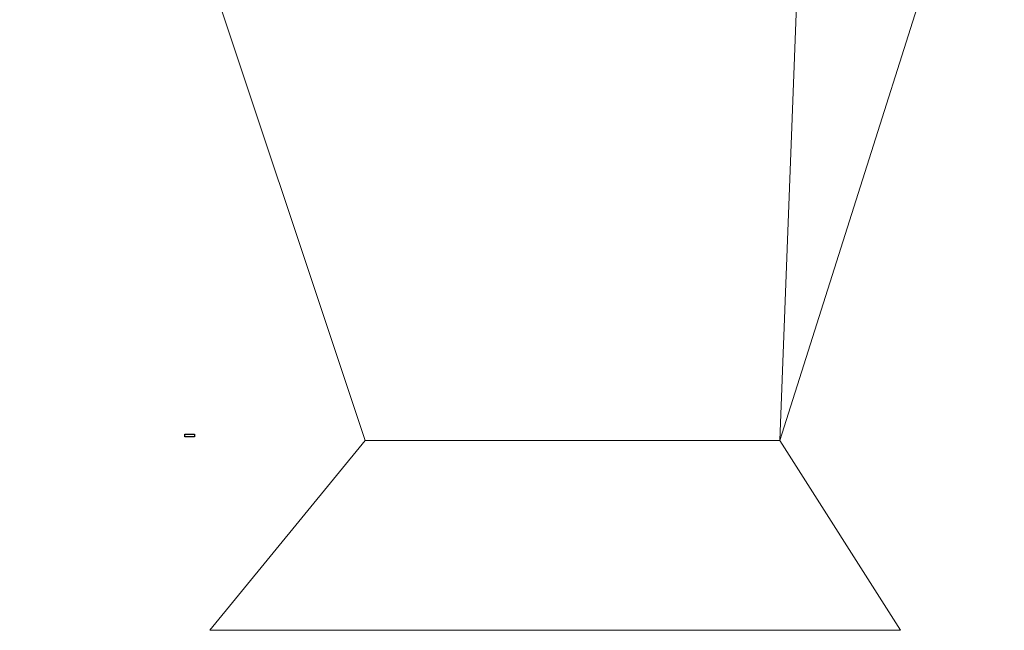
# Model space of a CAD drawing. Header units: millimetres. Extents: x -288 to -145, y -65 to 113.
# Tile 1 of 12: x -288 to -145, y -65 to 23. Entities that reach past the tile are written whole.
import ezdxf

# ---------------------------------------------------------------- set-up
doc = ezdxf.new("R2010")
doc.units = ezdxf.units.MM
doc.header["$MEASUREMENT"] = 0
doc.header["$XCLIPFRAME"] = 0
doc.layers.add('Layer 1', color=7, linetype='Continuous')
picture_1 = doc.add_image_def('image1.jpg', size_in_pixel=(7200, 1980))

msp = doc.modelspace()

# ---------------------------------------------------------------- linework, layer by layer
at = {"layer": 'Layer 1', "color": 250, "lineweight": 9}
for points in [[(-237.5, -37.4998), (-237.5, -37.4998), (-287.5, 112.5002), (-287.5, 112.5002)], [(-177.5, -37.4998), (-177.5, -37.4998), (-145, 65.0002), (-145, 65.0002)]]:
    msp.add_open_spline(points, degree=3, dxfattribs=at)
at = {"layer": 'Layer 1', "color": 250, "lineweight": 18}
for points in [[(-172.5, 92.5002), (-172.5, 92.5002), (-177.5, -37.4998), (-177.5, -37.4998)], [(-260, -64.9998), (-260, -64.9998), (-237.5, -37.4998), (-237.5, -37.4998)], [(-237.5, -37.4998), (-237.5, -37.4998), (-177.5, -37.4998), (-177.5, -37.4998)], [(-160, -64.9998), (-160, -64.9998), (-177.5, -37.4998), (-177.5, -37.4998)], [(-260, -64.9998), (-260, -64.9998), (-160, -64.9998), (-160, -64.9998)]]:
    msp.add_open_spline(points, degree=3, dxfattribs=at)
at = {"layer": 'Layer 1', "color": 7, "lineweight": 18}
msp.add_open_spline([(-177.5, -37.4998), (-177.5, -37.4998), (-237.5, -37.4998), (-237.5, -37.4998), (-237.5, -37.4998), (-237.5, -37.4998), (-260, -64.9998), (-260, -64.9998), (-260, -64.9998), (-260, -64.9998), (-160, -64.9998), (-160, -64.9998), (-160, -64.9998), (-160, -64.9998), (-177.5, -37.4998), (-177.5, -37.4998)], degree=3, knots=[0, 0, 0, 0, 0.2, 0.2, 0.2, 0.2, 0.4, 0.4, 0.4, 0.4, 0.6, 0.6, 0.6, 0.6, 1, 1, 1, 1], dxfattribs=at)
at = {"layer": 'Layer 1', "color": 250, "lineweight": 18}
msp.add_open_spline([(-177.5, -37.4998), (-177.5, -37.4998), (-237.5, -37.4998), (-237.5, -37.4998), (-237.5, -37.4998), (-237.5, -37.4998), (-260, -64.9998), (-260, -64.9998), (-260, -64.9998), (-260, -64.9998), (-160, -64.9998), (-160, -64.9998), (-160, -64.9998), (-160, -64.9998), (-177.5, -37.4998), (-177.5, -37.4998)], degree=3, knots=[0, 0, 0, 0, 0.2, 0.2, 0.2, 0.2, 0.4, 0.4, 0.4, 0.4, 0.6, 0.6, 0.6, 0.6, 1, 1, 1, 1], dxfattribs=at)

# ---------------------------------------------------------------- pictures from other files: only their frames are drawn
at = {"layer": 'Layer 1', "color": 7}
image = msp.add_image(picture_1, insert=(-260, -64.9998), size_in_units=(100, 27.5), dxfattribs=at)
image.set_boundary_path([(-260, -65), (-160, -37.5)])

doc.saveas('drawing.dxf')
